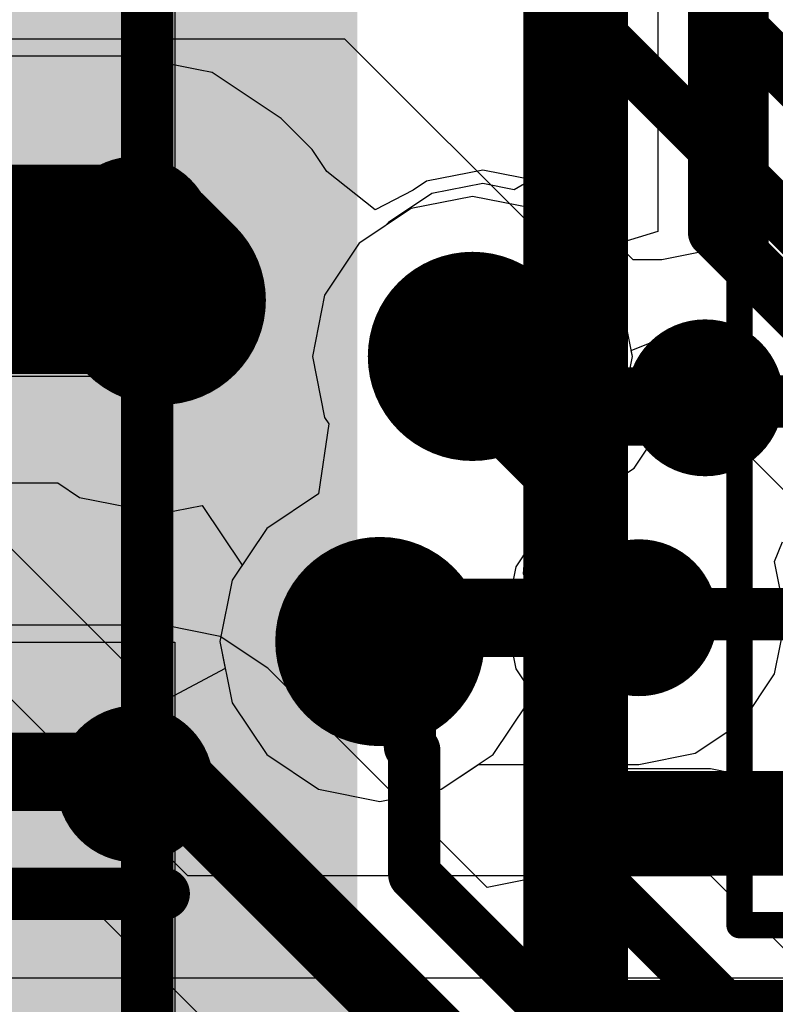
# Model space of a CAD drawing. Header units: millimetres. Extents: x -2 to 68, y -2 to 27.4.
# Tile 61 of 256: x 14 to 15.4, y 4.2 to 6. Entities that reach past the tile are written whole.
import ezdxf

# ---------------------------------------------------------------- set-up
doc = ezdxf.new("R2010")
doc.units = ezdxf.units.MM
for name, color, linetype in [('BottomLayer', 5, 'Continuous'), ('DrillGuide', 244, 'Continuous'), ('Mechanical6', 56, 'Continuous'), ('Mechanical87', 56, 'Continuous'), ('MidLayer1', 16, 'Continuous'), ('MidLayer2', 76, 'Continuous'), ('MidLayer3', 90, 'Continuous'), ('MidLayer4', 156, 'Continuous'), ('MidLayer5', 130, 'Continuous'), ('MidLayer6', 216, 'Continuous'), ('MidLayer7', 6, 'Continuous'), ('MidLayer8', 54, 'Continuous'), ('MultiLayer', 9, 'Continuous'), ('TopLayer', 1, 'Continuous'), ('TopPaste', 8, 'Continuous'), ('TopSolder', 216, 'Continuous'), ('ViaHoleLayer', 16, 'Continuous')]:
    doc.layers.add(name, color=color, linetype=linetype)

# ---------------------------------------------------------------- blocks, each defined once
blk = doc.blocks.new('QFN40P700X700X100_HS_57L_226')
at = {"layer": 'TopLayer'}
for points in [[(1.9199987, -1.99999854), (1.9199987, 1.99999854), (-1.9199987, -1.99999854), (-1.9199987, 1.99999854)], [(1.99999854, -1.9199987), (1.99999854, 1.9199987), (-1.99999854, -1.9199987), (-1.99999854, 1.9199987)]]:
    blk.add_solid(points, dxfattribs=at)
at = {"layer": 'TopPaste'}
for p, q in [((-1.651, 0.254), (-1.651, 1.651)), ((-0.25400254, 0.25399746), (-1.651, 0.254)), ((-1.651, -0.254), (-0.25400254, -0.25400254)), ((-1.651, -1.651), (-1.651, -0.254))]:
    blk.add_line(p, q, dxfattribs=at)
at = {"layer": 'TopSolder'}
for points in [[(1.9199987, -1.99999854), (1.9199987, 1.99999854), (-1.9199987, -1.99999854), (-1.9199987, 1.99999854)], [(1.99999854, -1.9199987), (1.99999854, 1.9199987), (-1.99999854, -1.9199987), (-1.99999854, 1.9199987)]]:
    blk.add_solid(points, dxfattribs=at)
blk = doc.blocks.new('DF40C_80DP_0_4V_51__F_________1_B_292')
at = {"layer": 'Mechanical6', "const_width": 0.0499999}
for points in [[(-8.39499972, 1.78999896), (8.39499972, 1.78999896)], [(-8.39499972, 1.78999896), (-8.39499972, 1.27999998)]]:
    blk.add_lwpolyline(points, dxfattribs=at)
at = {"layer": 'Mechanical6', "const_width": 0.02499868}
blk.add_lwpolyline([(-8.40749906, 1.78999896, 1), (-8.38250038, 1.78999896, 1)], format="xyb", close=True, dxfattribs=at)
blk.add_lwpolyline([(-8.40749906, 1.78999896, 1), (-8.38250038, 1.78999896, 1)], format="xyb", close=True, dxfattribs=at)

msp = doc.modelspace()

# ---------------------------------------------------------------- linework, layer by layer
at = {"layer": 'BottomLayer'}
for p, q in [((13.70000308, 6.000000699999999), (14.59999874, 6.000000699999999)), ((14.59999874, 6.000000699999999), (15.00000048, 5.59999896)), ((15.00000048, 5.59999896), (15.00000048, 5.08707898)), ((15.00000048, 5.08707898), (14.98976428, 5.080238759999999)), ((14.98276404, 5.073238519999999), (14.92750888, 4.99054374)), ((14.98696012, 5.07604268), (14.98276404, 5.073238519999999)), ((14.98976428, 5.080238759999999), (14.98696012, 5.07604268)), ((14.92750888, 4.99054374), (14.90810582, 4.89300012)), ((14.2554071, 4.8785653), (13.6015603, 4.8785653)), ((14.36270686, 4.857221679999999), (14.2554071, 4.8785653)), ((14.90810582, 4.89300012), (14.92750888, 4.7954565)), ((14.45366934, 4.79644202), (14.36270686, 4.857221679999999)), ((14.87300048, 4.37711088), (14.45366934, 4.79644202)), ((14.92750888, 4.7954565), (14.98276404, 4.71276172)), ((14.98276404, 4.71276172), (15.00000048, 4.70124536)), ((15.00000048, 4.70124536), (15.00000048, 4.40277504)), ((15.00000048, 4.40277504), (14.87300048, 4.37711088)), ((13.57544148, 4.317794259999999), (14.13926814, 4.317794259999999)), ((14.13926814, 4.317794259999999), (14.57674504, 3.88031736))]:
    msp.add_line(p, q, dxfattribs=at)
for points, const_width in [([(14.2499969, 5.49999916), (14.25000198, 5.49999916)], 0.3999992), ([(15.28942586, 5.31346918), (15.2961594, 5.306735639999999)], 0.0999998), ([(15.2961594, 5.306735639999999), (15.84826396, 5.306735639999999)], 0.0999998), ([(15.17000268, 4.90000036), (15.85500004, 4.90000036)], 0.0999998), ([(9.6946085, 4.59817978), (14.2554071, 4.59817978)], 0.1499997), ([(14.2554071, 4.59817978), (14.77500728, 4.078579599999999)], 0.1499997)]:
    msp.add_lwpolyline(points, dxfattribs=dict(at, const_width=const_width))
for points, const_width in [([(14.1499971, 5.49999916, 1), (14.3499967, 5.49999916, 1)], 0.1999996), ([(14.15000218, 5.49999916, 1), (14.35000178, 5.49999916, 1)], 0.1999996), ([(14.17499832, 5.49999916, 1), (14.32499548, 5.49999916, 1)], 0.1499997), ([(15.21442728, 5.31346918, 1), (15.36442444, 5.31346918, 1)], 0.1499997), ([(15.26442718, 5.31346918, 1), (15.31442454, 5.31346918, 1)], 0.0499999), ([(15.27116072, 5.306735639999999, 1), (15.32115808, 5.306735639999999, 1)], 0.0499999), ([(15.27116072, 5.306735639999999, 1), (15.32115808, 5.306735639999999, 1)], 0.0499999), ([(15.08800386, 4.89300012, 1), (15.23800102, 4.89300012, 1)], 0.1499997), ([(15.145004, 4.90000036, 1), (15.19500136, 4.90000036, 1)], 0.0499999), ([(14.21790654, 4.59817978, 1), (14.29290766, 4.59817978, 1)], 0.07499858), ([(14.21790654, 4.59817978, 1), (14.29290766, 4.59817978, 1)], 0.07499858)]:
    msp.add_lwpolyline(points, format="xyb", close=True, dxfattribs=dict(at, const_width=const_width))
at = {"layer": 'DrillGuide'}
for points, const_width in [([(14.1749907, 5.62499764, 1), (14.22498806, 5.62499764, 1)], 0.0499999), ([(14.22499822, 5.49999916, 1), (14.27499558, 5.49999916, 1)], 0.0499999), ([(14.79474054, 5.39271972, 1), (14.89474034, 5.39271972, 1)], 0.0999998), ([(15.26442718, 5.31346918, 1), (15.31442454, 5.31346918, 1)], 0.0499999), ([(14.61783716, 4.847496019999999, 1), (14.71783696, 4.847496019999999, 1)], 0.0999998), ([(15.13800376, 4.89300012, 1), (15.18800112, 4.89300012, 1)], 0.0499999), ([(14.17498816, 4.57500228, 1), (14.22498552, 4.57500228, 1)], 0.0499999)]:
    msp.add_lwpolyline(points, format="xyb", close=True, dxfattribs=dict(at, const_width=const_width))
at = {"layer": 'Mechanical87', "const_width": 0.0999998}
msp.add_lwpolyline([(13.69699826, 4.36519828), (14.25476448, 4.36519828)], dxfattribs=at)
at = {"layer": 'Mechanical87', "const_width": 0.0499999}
msp.add_lwpolyline([(14.2297658, 4.36519828, 1), (14.27976316, 4.36519828, 1)], format="xyb", close=True, dxfattribs=at)
at = {"layer": 'MidLayer1'}
for p, q in [((14.84474044, 5.69859668), (14.72768708, 5.6753125)), ((14.9617938, 5.6753125), (14.84474044, 5.69859668)), ((14.72768708, 5.6753125), (14.62845182, 5.60900834)), ((15.06102906, 5.60900834), (14.9617938, 5.6753125)), ((14.62845182, 5.60900834), (14.56214766, 5.50977308)), ((15.12733322, 5.50977308), (15.06102906, 5.60900834)), ((14.56214766, 5.50977308), (14.53886348, 5.39271972)), ((15.1506174, 5.39271972), (15.12733322, 5.50977308)), ((14.53886348, 5.39271972), (14.56214766, 5.27566636)), ((15.12733322, 5.27566636), (15.1506174, 5.39271972)), ((14.56214766, 5.27566636), (14.5703036, 5.263461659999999)), ((15.06102906, 5.176431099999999), (15.12733322, 5.27566636)), ((14.5703036, 5.263461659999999), (14.55078116, 5.1300888)), ((14.96179634, 5.11012694), (15.06102906, 5.176431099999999)), ((14.55078116, 5.1300888), (14.45154844, 5.06378464)), ((14.9422739, 4.97675408), (14.96179634, 5.11012694)), ((14.45154844, 5.06378464), (14.38524428, 4.96454938)), ((14.95042984, 4.96454938), (14.9422739, 4.97675408)), ((14.38524428, 4.96454938), (14.3619601, 4.847496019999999)), ((14.97371402, 4.847496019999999), (14.95042984, 4.96454938)), ((14.3619601, 4.847496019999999), (14.38524428, 4.73044266)), ((14.95042984, 4.73044266), (14.97371402, 4.847496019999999)), ((14.38524428, 4.73044266), (14.45154844, 4.631207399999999)), ((14.88412568, 4.631207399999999), (14.95042984, 4.73044266)), ((14.45154844, 4.631207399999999), (14.5507837, 4.56490324)), ((14.78489042, 4.56490324), (14.88412568, 4.631207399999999)), ((14.5507837, 4.56490324), (14.66783706, 4.541619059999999)), ((14.66783706, 4.541619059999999), (14.78489042, 4.56490324))]:
    msp.add_line(p, q, dxfattribs=at)
for points, const_width in [([(14.1249908, 5.62499764, 1), (14.27498796, 5.62499764, 1)], 0.1499997), ([(14.74474064, 5.39271972, 1), (14.94474024, 5.39271972, 1)], 0.1999996), ([(14.56783726, 4.847496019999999, 1), (14.76783686, 4.847496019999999, 1)], 0.1999996), ([(14.12498826, 4.57500228, 1), (14.27498542, 4.57500228, 1)], 0.1499997)]:
    msp.add_lwpolyline(points, format="xyb", close=True, dxfattribs=dict(at, const_width=const_width))
at = {"layer": 'MidLayer2'}
for p, q in [((15.05153708, 6.3528321), (15.05153708, 5.796927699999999)), ((15.05153708, 5.796927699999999), (15.026132, 5.77052186)), ((15.026132, 5.77052186), (14.92453454, 5.71142368)), ((14.86453974, 5.7233566), (14.76699358, 5.70395354)), ((14.92453454, 5.71142368), (14.86453974, 5.7233566)), ((14.76699358, 5.70395354), (14.68430134, 5.64869838)), ((14.68430134, 5.64869838), (14.67714616, 5.6415432)), ((14.67714616, 5.6415432), (14.62845182, 5.60900834)), ((14.62845182, 5.60900834), (14.56214766, 5.50977308)), ((14.56214766, 5.50977308), (14.53886348, 5.39271972)), ((14.53886348, 5.39271972), (14.56214766, 5.27566636)), ((14.56214766, 5.27566636), (14.5703036, 5.263461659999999)), ((14.5703036, 5.263461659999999), (14.55078116, 5.1300888)), ((15.17941846, 5.21750798), (15.32637016, 5.25016476)), ((15.32637016, 5.25016476), (17.99682456, 2.57971036)), ((15.15381272, 5.179187), (15.17941846, 5.21750798)), ((15.07112048, 5.12393184), (15.15381272, 5.179187)), ((14.55078116, 5.1300888), (14.45154844, 5.06378464)), ((15.00541322, 5.110861), (15.07112048, 5.12393184)), ((14.95085656, 5.0244502), (15.00541322, 5.110861)), ((14.45154844, 5.06378464), (14.38524428, 4.96454938)), ((14.94443036, 5.0018061), (14.95085656, 5.0244502)), ((14.9422739, 4.97675408), (14.94443036, 5.0018061)), ((14.95042984, 4.96454938), (14.9422739, 4.97675408)), ((14.38524428, 4.96454938), (14.3619601, 4.847496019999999)), ((14.97371402, 4.847496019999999), (14.95042984, 4.96454938)), ((14.3619601, 4.847496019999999), (14.38524428, 4.73044266)), ((14.95042984, 4.73044266), (14.97371402, 4.847496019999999)), ((14.38524428, 4.73044266), (14.45154844, 4.631207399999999)), ((14.88412568, 4.631207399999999), (14.95042984, 4.73044266)), ((14.45154844, 4.631207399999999), (14.5507837, 4.56490324)), ((14.78489042, 4.56490324), (14.88412568, 4.631207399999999)), ((14.5507837, 4.56490324), (14.66783706, 4.541619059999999)), ((14.66783706, 4.541619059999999), (14.78489042, 4.56490324))]:
    msp.add_line(p, q, dxfattribs=at)
at = {"layer": 'MidLayer2', "const_width": 0.0999998}
for points in [[(15.3064337, 5.63057802), (15.3064337, 10.94356714)], [(15.3064337, 5.63057802), (18.73007684, 2.20693488)], [(14.84474044, 5.44866068), (14.86453974, 5.46845998)], [(14.86453974, 5.46845998), (14.97357432, 5.359425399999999)], [(14.84474044, 5.39271972), (14.84474044, 5.44866068)]]:
    msp.add_lwpolyline(points, dxfattribs=at)
at = {"layer": 'MidLayer2'}
for points, const_width in [([(15.28143502, 5.63057802, 1), (15.33143238, 5.63057802, 1)], 0.0499999), ([(15.28143502, 5.63057802, 1), (15.33143238, 5.63057802, 1)], 0.0499999), ([(14.74474064, 5.39271972, 1), (14.94474024, 5.39271972, 1)], 0.1999996), ([(14.83954106, 5.46845998, 1), (14.88953842, 5.46845998, 1)], 0.0499999), ([(14.83954106, 5.46845998, 1), (14.88953842, 5.46845998, 1)], 0.0499999), ([(14.81974176, 5.44866068, 1), (14.86973912, 5.44866068, 1)], 0.0499999), ([(14.81974176, 5.44866068, 1), (14.86973912, 5.44866068, 1)], 0.0499999), ([(14.81974176, 5.39271972, 1), (14.86973912, 5.39271972, 1)], 0.0499999), ([(14.94857564, 5.359425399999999, 1), (14.998573, 5.359425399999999, 1)], 0.0499999), ([(14.56783726, 4.847496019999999, 1), (14.76783686, 4.847496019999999, 1)], 0.1999996)]:
    msp.add_lwpolyline(points, format="xyb", close=True, dxfattribs=dict(at, const_width=const_width))
at = {"layer": 'MidLayer3', "const_width": 0.0999998}
for points in [[(14.2228062, 3.522807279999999), (14.2228062, 8.80665498)], [(14.6373723, 6.45941304), (15.47357586, 5.62320948)], [(14.987905, 6.391722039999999), (15.67357546, 5.70605158)], [(14.84474044, 5.31297642), (14.84474044, 5.39271972)], [(14.84474044, 5.31297642), (15.01783636, 5.139880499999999)], [(15.01783636, 4.4571666), (15.01783636, 5.139880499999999)], [(14.66783706, 4.847496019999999), (14.72523852, 4.790094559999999)], [(14.72523852, 4.64727544), (14.72523852, 4.790094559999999)], [(14.72523852, 4.64727544), (14.73359766, 4.6389163)], [(14.73359766, 4.402025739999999), (14.73359766, 4.6389163)], [(15.01783636, 4.4571666), (16.23502722, 3.23997574)], [(14.73359766, 4.402025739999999), (16.13562686, 2.99999654)]]:
    msp.add_lwpolyline(points, dxfattribs=at)
at = {"layer": 'MidLayer3'}
for points, const_width in [([(14.74474064, 5.39271972, 1), (14.94474024, 5.39271972, 1)], 0.1999996), ([(14.81974176, 5.39271972, 1), (14.86973912, 5.39271972, 1)], 0.0499999), ([(14.81974176, 5.31297642, 1), (14.86973912, 5.31297642, 1)], 0.0499999), ([(14.81974176, 5.31297642, 1), (14.86973912, 5.31297642, 1)], 0.0499999), ([(14.99283768, 5.139880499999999, 1), (15.04283504, 5.139880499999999, 1)], 0.0499999), ([(14.99283768, 5.139880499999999, 1), (15.04283504, 5.139880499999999, 1)], 0.0499999), ([(14.56783726, 4.847496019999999, 1), (14.76783686, 4.847496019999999, 1)], 0.1999996), ([(14.64283838, 4.847496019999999, 1), (14.69283574, 4.847496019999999, 1)], 0.0499999), ([(14.70023984, 4.790094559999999, 1), (14.7502372, 4.790094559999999, 1)], 0.0499999), ([(14.70023984, 4.790094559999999, 1), (14.7502372, 4.790094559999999, 1)], 0.0499999), ([(14.70023984, 4.64727544, 1), (14.7502372, 4.64727544, 1)], 0.0499999), ([(14.70023984, 4.64727544, 1), (14.7502372, 4.64727544, 1)], 0.0499999), ([(14.70859898, 4.6389163, 1), (14.75859634, 4.6389163, 1)], 0.0499999), ([(14.70859898, 4.6389163, 1), (14.75859634, 4.6389163, 1)], 0.0499999), ([(14.99283768, 4.4571666, 1), (15.04283504, 4.4571666, 1)], 0.0499999), ([(14.99283768, 4.4571666, 1), (15.04283504, 4.4571666, 1)], 0.0499999), ([(14.70859898, 4.402025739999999, 1), (14.75859634, 4.402025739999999, 1)], 0.0499999), ([(14.70859898, 4.402025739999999, 1), (14.75859634, 4.402025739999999, 1)], 0.0499999)]:
    msp.add_lwpolyline(points, format="xyb", close=True, dxfattribs=dict(at, const_width=const_width))
at = {"layer": 'MidLayer4'}
for p, q in [((14.19097746, 5.966841), (13.00412182, 5.966841)), ((14.19099016, 5.966843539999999), (14.19097746, 5.966841)), ((14.3211677, 5.94094824), (14.19099016, 5.966843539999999)), ((14.347063, 5.93579712), (14.3211677, 5.94094824)), ((14.47937414, 5.84738988), (14.347063, 5.93579712)), ((14.53838088, 5.7883806), (14.47937414, 5.84738988)), ((14.56639962, 5.746450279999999), (14.53838088, 5.7883806)), ((14.65882768, 5.672670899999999), (14.56639962, 5.746450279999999)), ((14.86453974, 5.7488455), (14.75724252, 5.72750188)), ((14.97183696, 5.72750188), (14.86453974, 5.7488455)), ((14.75724252, 5.72750188), (14.73161646, 5.71037974)), ((15.06280198, 5.66672222), (14.97183696, 5.72750188)), ((14.73161646, 5.71037974), (14.65882768, 5.672670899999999)), ((15.15213886, 5.577385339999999), (15.06280198, 5.66672222)), ((15.28942586, 5.5938547), (15.20662948, 5.577385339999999)), ((15.31387336, 5.5938547), (15.28942586, 5.5938547)), ((15.42117312, 5.57251108), (15.31387336, 5.5938547)), ((15.20662948, 5.577385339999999), (15.15213886, 5.577385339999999)), ((15.5121356, 5.511731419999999), (15.42117312, 5.57251108)), ((13.00412182, 5.1511708), (14.05207502, 5.1511708)), ((14.05207502, 5.1511708), (14.0939266, 5.1232054)), ((14.0939266, 5.1232054), (14.2499969, 5.09216152)), ((14.2499969, 5.09216152), (14.32815524, 5.10770886)), ((14.32815524, 5.10770886), (14.40452796, 4.99340886)), ((15.42204434, 5.00029734), (15.43764502, 5.037957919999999)), ((14.40452796, 4.99340886), (14.38524428, 4.96454938)), ((15.44338796, 4.89300012), (15.42204434, 5.00029734)), ((14.38524428, 4.96454938), (14.3619601, 4.847496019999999)), ((15.42204434, 4.78570036), (15.44338796, 4.89300012)), ((14.3619601, 4.847496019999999), (14.38524428, 4.73044266)), ((15.36126468, 4.69473788), (15.42204434, 4.78570036)), ((14.38524428, 4.73044266), (14.45154844, 4.631207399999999)), ((15.2703022, 4.633958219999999), (15.36126468, 4.69473788)), ((15.16300244, 4.6126146), (15.2703022, 4.633958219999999)), ((14.45154844, 4.631207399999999), (14.5507837, 4.56490324)), ((14.78489042, 4.56490324), (14.85629744, 4.6126146)), ((14.85629744, 4.6126146), (15.16300244, 4.6126146)), ((14.5507837, 4.56490324), (14.66783706, 4.541619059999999)), ((14.66783706, 4.541619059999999), (14.78489042, 4.56490324))]:
    msp.add_line(p, q, dxfattribs=at)
for points, const_width in [([(13.00412182, 5.5590059), (14.19099016, 5.5590059)], 0.3999992), ([(14.19099016, 5.5590059), (14.2499969, 5.49999916)], 0.3999992), ([(14.84474044, 5.44866068), (14.86453974, 5.46845998)], 0.1499997), ([(14.86453974, 5.46845998), (15.0359999, 5.296999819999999)], 0.1499997), ([(14.84474044, 5.39271972), (14.84474044, 5.44866068)], 0.1499997), ([(15.28942586, 5.31346918), (15.31387336, 5.31346918)], 0.1499997), ([(15.31387336, 5.31346918), (15.33034272, 5.296999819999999)], 0.1499997), ([(15.0359999, 5.296999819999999), (15.33034272, 5.296999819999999)], 0.1499997), ([(14.66783706, 4.847496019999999), (14.71334116, 4.89300012)], 0.1499997), ([(14.71334116, 4.89300012), (15.16300244, 4.89300012)], 0.1499997)]:
    msp.add_lwpolyline(points, dxfattribs=dict(at, const_width=const_width))
for points, const_width in [([(14.09099036, 5.5590059, 1), (14.29098996, 5.5590059, 1)], 0.1999996), ([(14.09099036, 5.5590059, 1), (14.29098996, 5.5590059, 1)], 0.1999996), ([(14.1499971, 5.49999916, 1), (14.3499967, 5.49999916, 1)], 0.1999996), ([(14.17499832, 5.49999916, 1), (14.32499548, 5.49999916, 1)], 0.1499997), ([(14.74474064, 5.39271972, 1), (14.94474024, 5.39271972, 1)], 0.1999996), ([(14.82703918, 5.46845998, 1), (14.9020403, 5.46845998, 1)], 0.07499858), ([(14.82703918, 5.46845998, 1), (14.9020403, 5.46845998, 1)], 0.07499858), ([(14.80723988, 5.44866068, 1), (14.882241, 5.44866068, 1)], 0.07499858), ([(14.80723988, 5.44866068, 1), (14.882241, 5.44866068, 1)], 0.07499858), ([(14.80723988, 5.39271972, 1), (14.882241, 5.39271972, 1)], 0.07499858), ([(15.21442728, 5.31346918, 1), (15.36442444, 5.31346918, 1)], 0.1499997), ([(15.2519253, 5.31346918, 1), (15.32692642, 5.31346918, 1)], 0.07499858), ([(15.2763728, 5.31346918, 1), (15.35137392, 5.31346918, 1)], 0.07499858), ([(15.2763728, 5.31346918, 1), (15.35137392, 5.31346918, 1)], 0.07499858), ([(14.99849934, 5.296999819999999, 1), (15.07350046, 5.296999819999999, 1)], 0.07499858), ([(14.99849934, 5.296999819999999, 1), (15.07350046, 5.296999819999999, 1)], 0.07499858), ([(15.29284216, 5.296999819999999, 1), (15.36784328, 5.296999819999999, 1)], 0.07499858), ([(15.29284216, 5.296999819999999, 1), (15.36784328, 5.296999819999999, 1)], 0.07499858), ([(14.56783726, 4.847496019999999, 1), (14.76783686, 4.847496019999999, 1)], 0.1999996), ([(15.08800386, 4.89300012, 1), (15.23800102, 4.89300012, 1)], 0.1499997), ([(14.6758406, 4.89300012, 1), (14.75084172, 4.89300012, 1)], 0.07499858), ([(14.6758406, 4.89300012, 1), (14.75084172, 4.89300012, 1)], 0.07499858), ([(15.12550188, 4.89300012, 1), (15.200503, 4.89300012, 1)], 0.07499858), ([(14.6303365, 4.847496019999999, 1), (14.70533762, 4.847496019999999, 1)], 0.07499858)]:
    msp.add_lwpolyline(points, format="xyb", close=True, dxfattribs=dict(at, const_width=const_width))
at = {"layer": 'MidLayer5'}
for p, q in [((15.1988012, 6.713313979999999), (15.1988012, 5.631411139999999)), ((14.84474044, 5.69859668), (14.72768708, 5.6753125)), ((14.9617938, 5.6753125), (14.84474044, 5.69859668)), ((14.72768708, 5.6753125), (14.62845182, 5.60900834)), ((15.06102906, 5.60900834), (14.9617938, 5.6753125)), ((15.1988012, 5.631411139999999), (15.0718012, 5.59288696)), ((14.62845182, 5.60900834), (14.56214766, 5.50977308)), ((15.0718012, 5.59288696), (15.06102906, 5.60900834)), ((14.25521152, 4.73317316), (13.45391772, 5.534469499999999)), ((14.56214766, 5.50977308), (14.53886348, 5.39271972)), ((13.2499989, 5.4500018), (14.30000188, 4.39999882)), ((15.1483822, 5.403956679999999), (15.2682956, 5.45209476)), ((15.2682956, 5.45209476), (16.63115038, 4.089239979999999)), ((15.1506174, 5.39271972), (15.1483822, 5.403956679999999)), ((14.53886348, 5.39271972), (14.56214766, 5.27566636)), ((15.12733322, 5.27566636), (15.1506174, 5.39271972)), ((14.56214766, 5.27566636), (14.5703036, 5.263461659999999)), ((15.06102906, 5.176431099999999), (15.12733322, 5.27566636)), ((14.5703036, 5.263461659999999), (14.55078116, 5.1300888)), ((14.96179634, 5.11012694), (15.06102906, 5.176431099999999)), ((14.55078116, 5.1300888), (14.45154844, 5.06378464)), ((14.9422739, 4.97675408), (14.96179634, 5.11012694)), ((14.45154844, 5.06378464), (14.38524428, 4.96454938)), ((14.95042984, 4.96454938), (14.9422739, 4.97675408)), ((14.38524428, 4.96454938), (14.3619601, 4.847496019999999)), ((14.97371402, 4.847496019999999), (14.95042984, 4.96454938)), ((14.3619601, 4.847496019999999), (14.37225726, 4.795735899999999)), ((14.95042984, 4.730445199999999), (14.97371402, 4.847496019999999)), ((14.37225726, 4.795735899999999), (14.25521152, 4.73317316)), ((15.01863392, 4.60391764), (14.95042984, 4.730445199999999)), ((15.29999988, 4.60391764), (15.01863392, 4.60391764)), ((15.3780363, 4.5883957), (15.29999988, 4.60391764)), ((15.44419314, 4.544192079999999), (15.3780363, 4.5883957)), ((14.30000188, 4.39999882), (15.29999988, 4.39999882)), ((15.29999988, 4.39999882), (16.33647736, 3.36352134))]:
    msp.add_line(p, q, dxfattribs=at)
at = {"layer": 'MidLayer5', "const_width": 0.0999998}
for points in [[(15.36116054, 5.58884074), (15.36116054, 10.13669296)], [(15.36116054, 5.58884074), (16.74595584, 4.20404544)]]:
    msp.add_lwpolyline(points, dxfattribs=at)
at = {"layer": 'MidLayer5'}
for points, const_width in [([(15.33616186, 5.58884074, 1), (15.38615922, 5.58884074, 1)], 0.0499999), ([(15.33616186, 5.58884074, 1), (15.38615922, 5.58884074, 1)], 0.0499999), ([(14.74474064, 5.39271972, 1), (14.94474024, 5.39271972, 1)], 0.1999996), ([(14.56783726, 4.847496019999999, 1), (14.76783686, 4.847496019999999, 1)], 0.1999996)]:
    msp.add_lwpolyline(points, format="xyb", close=True, dxfattribs=dict(at, const_width=const_width))
at = {"layer": 'MidLayer6'}
for p, q in [((14.84474044, 5.69859668), (14.72768708, 5.6753125)), ((14.9617938, 5.6753125), (14.84474044, 5.69859668)), ((14.72768708, 5.6753125), (14.62845182, 5.60900834)), ((15.06102906, 5.60900834), (14.9617938, 5.6753125)), ((14.62845182, 5.60900834), (14.56214766, 5.50977308)), ((15.12733322, 5.50977308), (15.06102906, 5.60900834)), ((14.56214766, 5.50977308), (14.53886348, 5.39271972)), ((15.1506174, 5.39271972), (15.12733322, 5.50977308)), ((14.53886348, 5.39271972), (14.56214766, 5.27566636)), ((15.12733322, 5.27566636), (15.1506174, 5.39271972)), ((14.56214766, 5.27566636), (14.5703036, 5.263461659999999)), ((15.06102906, 5.176431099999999), (15.12733322, 5.27566636)), ((14.5703036, 5.263461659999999), (14.55078116, 5.1300888)), ((14.96179634, 5.11012694), (15.06102906, 5.176431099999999)), ((14.55078116, 5.1300888), (14.45154844, 5.06378464)), ((14.9422739, 4.97675408), (14.96179634, 5.11012694)), ((14.45154844, 5.06378464), (14.38524428, 4.96454938)), ((14.95042984, 4.96454938), (14.9422739, 4.97675408)), ((14.38524428, 4.96454938), (14.3619601, 4.847496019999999)), ((14.97371402, 4.847496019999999), (14.95042984, 4.96454938)), ((14.3619601, 4.847496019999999), (14.38524428, 4.73044266)), ((14.95042984, 4.73044266), (14.97371402, 4.847496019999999)), ((14.38524428, 4.73044266), (14.45154844, 4.631207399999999)), ((14.88412568, 4.631207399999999), (14.95042984, 4.73044266)), ((14.45154844, 4.631207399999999), (14.5507837, 4.56490324)), ((14.78489042, 4.56490324), (14.88412568, 4.631207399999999)), ((14.5507837, 4.56490324), (14.66783706, 4.541619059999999)), ((14.66783706, 4.541619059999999), (14.78489042, 4.56490324))]:
    msp.add_line(p, q, dxfattribs=at)
at = {"layer": 'MidLayer6', "const_width": 0.1999996}
for points in [[(14.74474064, 5.39271972, 1), (14.94474024, 5.39271972, 1)], [(14.56783726, 4.847496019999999, 1), (14.76783686, 4.847496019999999, 1)]]:
    msp.add_lwpolyline(points, format="xyb", close=True, dxfattribs=at)
at = {"layer": 'MidLayer7'}
for p, q in [((14.84474044, 5.69859668), (14.72768708, 5.6753125)), ((14.9617938, 5.6753125), (14.84474044, 5.69859668)), ((14.72768708, 5.6753125), (14.62845182, 5.60900834)), ((15.06102906, 5.60900834), (14.9617938, 5.6753125)), ((14.62845182, 5.60900834), (14.56214766, 5.50977308)), ((15.12733322, 5.50977308), (15.06102906, 5.60900834)), ((14.56214766, 5.50977308), (14.53886348, 5.39271972)), ((15.1506174, 5.39271972), (15.12733322, 5.50977308)), ((14.53886348, 5.39271972), (14.56214766, 5.27566636)), ((15.12733322, 5.27566636), (15.1506174, 5.39271972)), ((14.56214766, 5.27566636), (14.5703036, 5.263461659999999)), ((15.06102906, 5.176431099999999), (15.12733322, 5.27566636)), ((14.5703036, 5.263461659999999), (14.55078116, 5.1300888)), ((14.96179634, 5.11012694), (15.06102906, 5.176431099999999)), ((14.55078116, 5.1300888), (14.45154844, 5.06378464)), ((14.9422739, 4.97675408), (14.96179634, 5.11012694)), ((14.45154844, 5.06378464), (14.38524428, 4.96454938)), ((14.95042984, 4.96454938), (14.9422739, 4.97675408)), ((14.38524428, 4.96454938), (14.3619601, 4.847496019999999)), ((14.97371402, 4.847496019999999), (14.95042984, 4.96454938)), ((14.3619601, 4.847496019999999), (14.38524428, 4.73044266)), ((14.95042984, 4.73044266), (14.97371402, 4.847496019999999)), ((14.38524428, 4.73044266), (14.45154844, 4.631207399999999)), ((14.88412568, 4.631207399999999), (14.95042984, 4.73044266)), ((14.45154844, 4.631207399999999), (14.5507837, 4.56490324)), ((14.78489042, 4.56490324), (14.88412568, 4.631207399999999)), ((14.5507837, 4.56490324), (14.66783706, 4.541619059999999)), ((14.66783706, 4.541619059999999), (14.78489042, 4.56490324)), ((16.7280844, 4.20391844), (13.226542, 4.20391844))]:
    msp.add_line(p, q, dxfattribs=at)
at = {"layer": 'MidLayer7', "const_width": 0.1999996}
for points in [[(14.74474064, 5.39271972, 1), (14.94474024, 5.39271972, 1)], [(14.56783726, 4.847496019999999, 1), (14.76783686, 4.847496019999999, 1)]]:
    msp.add_lwpolyline(points, format="xyb", close=True, dxfattribs=at)
at = {"layer": 'MidLayer8'}
for p, q in [((14.84474044, 5.69859668), (14.72768708, 5.6753125)), ((14.9617938, 5.6753125), (14.84474044, 5.69859668)), ((14.72768708, 5.6753125), (14.62845182, 5.60900834)), ((15.06102906, 5.60900834), (14.9617938, 5.6753125)), ((14.62845182, 5.60900834), (14.56214766, 5.50977308)), ((15.12733322, 5.50977308), (15.06102906, 5.60900834)), ((14.56214766, 5.50977308), (14.53886348, 5.39271972)), ((15.1506174, 5.39271972), (15.12733322, 5.50977308)), ((14.53886348, 5.39271972), (14.56214766, 5.27566636)), ((15.12733322, 5.27566636), (15.1506174, 5.39271972)), ((14.56214766, 5.27566636), (14.5703036, 5.263461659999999)), ((15.06102906, 5.176431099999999), (15.12733322, 5.27566636)), ((14.5703036, 5.263461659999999), (14.55078116, 5.1300888)), ((14.96179634, 5.11012694), (15.06102906, 5.176431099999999)), ((14.55078116, 5.1300888), (14.45154844, 5.06378464)), ((14.9422739, 4.97675408), (14.96179634, 5.11012694)), ((14.45154844, 5.06378464), (14.38524428, 4.96454938)), ((14.95042984, 4.96454938), (14.9422739, 4.97675408)), ((14.38524428, 4.96454938), (14.3619601, 4.847496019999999)), ((14.97371402, 4.847496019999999), (14.95042984, 4.96454938)), ((14.3619601, 4.847496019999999), (14.38524428, 4.73044266)), ((14.95042984, 4.73044266), (14.97371402, 4.847496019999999)), ((14.38524428, 4.73044266), (14.45154844, 4.631207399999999)), ((14.88412568, 4.631207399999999), (14.95042984, 4.73044266)), ((14.45154844, 4.631207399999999), (14.5507837, 4.56490324)), ((14.78489042, 4.56490324), (14.88412568, 4.631207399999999)), ((14.5507837, 4.56490324), (14.66783706, 4.541619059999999)), ((14.66783706, 4.541619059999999), (14.78489042, 4.56490324))]:
    msp.add_line(p, q, dxfattribs=at)
at = {"layer": 'MidLayer8', "const_width": 0.1999996}
for points in [[(14.74474064, 5.39271972, 1), (14.94474024, 5.39271972, 1)], [(14.56783726, 4.847496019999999, 1), (14.76783686, 4.847496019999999, 1)]]:
    msp.add_lwpolyline(points, format="xyb", close=True, dxfattribs=at)
at = {"layer": 'MultiLayer'}
for points, const_width in [([(14.1249908, 5.62499764, 1), (14.27498796, 5.62499764, 1)], 0.1499997), ([(14.17499832, 5.49999916, 1), (14.32499548, 5.49999916, 1)], 0.1499997), ([(14.74474064, 5.39271972, 1), (14.94474024, 5.39271972, 1)], 0.1999996), ([(15.21442728, 5.31346918, 1), (15.36442444, 5.31346918, 1)], 0.1499997), ([(14.56783726, 4.847496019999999, 1), (14.76783686, 4.847496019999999, 1)], 0.1999996), ([(15.08800386, 4.89300012, 1), (15.23800102, 4.89300012, 1)], 0.1499997), ([(14.12498826, 4.57500228, 1), (14.27498542, 4.57500228, 1)], 0.1499997)]:
    msp.add_lwpolyline(points, format="xyb", close=True, dxfattribs=dict(at, const_width=const_width))
at = {"layer": 'TopLayer', "const_width": 0.1999996}
for points in [[(15.04187238, 4.49999608), (15.04187238, 6.24128292)], [(15.04187238, 4.49999608), (15.04187492, 4.49999862)], [(15.04187238, 4.099999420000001), (15.04187238, 4.49999608)], [(15.04187492, 4.49999862), (15.90000122, 4.49999862)], [(15.04187238, 4.099999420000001), (15.90000122, 4.099999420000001)], [(15.04187238, 3.79000258), (15.04187238, 4.099999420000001)]]:
    msp.add_lwpolyline(points, dxfattribs=at)
at = {"layer": 'TopLayer'}
for points, const_width in [([(14.1249908, 5.62499764, 1), (14.27498796, 5.62499764, 1)], 0.1499997), ([(14.12498826, 4.57500228, 1), (14.27498542, 4.57500228, 1)], 0.1499997), ([(14.99187248, 4.49999608, 1), (15.09187228, 4.49999608, 1)], 0.0999998), ([(14.99187248, 4.49999608, 1), (15.09187228, 4.49999608, 1)], 0.0999998), ([(14.99187248, 4.49999608, 1), (15.09187228, 4.49999608, 1)], 0.0999998), ([(14.99187502, 4.49999862, 1), (15.09187482, 4.49999862, 1)], 0.0999998), ([(14.99187502, 4.49999862, 1), (15.09187482, 4.49999862, 1)], 0.0999998), ([(14.99187248, 4.099999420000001, 1), (15.09187228, 4.099999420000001, 1)], 0.0999998), ([(14.99187248, 4.099999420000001, 1), (15.09187228, 4.099999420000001, 1)], 0.0999998), ([(14.99187248, 4.099999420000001, 1), (15.09187228, 4.099999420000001, 1)], 0.0999998)]:
    msp.add_lwpolyline(points, format="xyb", close=True, dxfattribs=dict(at, const_width=const_width))
at = {"layer": 'ViaHoleLayer'}
for points, const_width in [([(14.1749907, 5.62499764, 1), (14.22498806, 5.62499764, 1)], 0.0499999), ([(14.22499822, 5.49999916, 1), (14.27499558, 5.49999916, 1)], 0.0499999), ([(14.79474054, 5.39271972, 1), (14.89474034, 5.39271972, 1)], 0.0999998), ([(15.26442718, 5.31346918, 1), (15.31442454, 5.31346918, 1)], 0.0499999), ([(14.61783716, 4.847496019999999, 1), (14.71783696, 4.847496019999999, 1)], 0.0999998), ([(15.13800376, 4.89300012, 1), (15.18800112, 4.89300012, 1)], 0.0499999), ([(14.17498816, 4.57500228, 1), (14.22498552, 4.57500228, 1)], 0.0499999)]:
    msp.add_lwpolyline(points, format="xyb", close=True, dxfattribs=dict(at, const_width=const_width))

# ---------------------------------------------------------------- block references
for name, p, rotation in [('DF40C_80DP_0_4V_51__F_________1_B_292', (17.145, 12.7), 90), ('QFN40P700X700X100_HS_57L_226', (12.62500142, 5.09999996), 180)]:
    msp.add_blockref(name, p, dxfattribs=dict(rotation=rotation))

doc.saveas('drawing.dxf')
